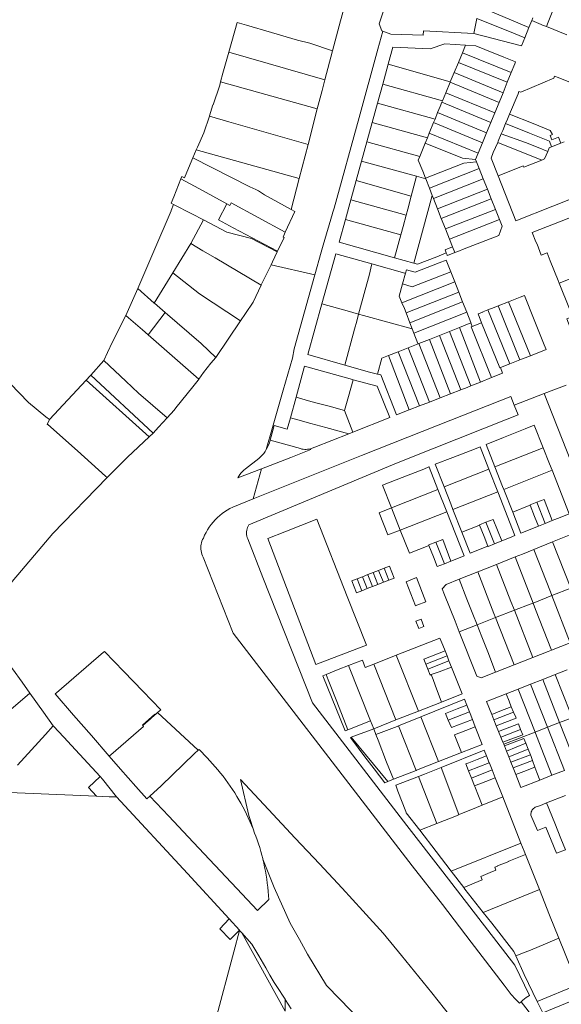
# Model space of a CAD drawing. Header units: metres. Extents: x 151449 to 154753, y 463150 to 465307.
# Tile 47 of 52: x 154054 to 154324, y 464404 to 464894. Entities that reach past the tile are written whole.
import ezdxf

# ---------------------------------------------------------------- set-up
doc = ezdxf.new("R2010")
doc.units = ezdxf.units.M
doc.layers.add('B-PV-KG-GRENS_PERCEEL-G', color=211, linetype='Continuous', lineweight=9)

msp = doc.modelspace()

# ---------------------------------------------------------------- linework, layer by layer
at = {"layer": 'B-PV-KG-GRENS_PERCEEL-G', "flags": 128}
for points in [[(154241.912, 464998.816), (154239.576, 464988.978), (154234.898, 464970.791), (154224.946, 464934.058), (154219.09, 464913.067), (154213.643, 464893.447), (154209.715, 464878.417)], [(154241.874, 464918.856), (154237.764, 464906.595), (154232.867, 464891.925), (154234.16, 464888.426), (154234.738, 464888.214)], [(154282.621, 464900.456), (154307.419, 464890.096)], [(154320.85, 464902.19), (154317.02, 464892.74)], [(154281.514, 464894.6), (154280.06, 464887.056)], [(154290.3, 464891.08), (154281.514, 464894.6)], [(154309.331, 464894.837), (154308.802, 464893.525)], [(154162.145, 464892.605), (154158.061, 464877.847)], [(154209.715, 464878.417), (154198.32, 464882.214), (154192.292, 464883.663), (154179.352, 464887.56), (154166.854, 464891.24), (154162.145, 464892.605)], [(154299.716, 464887.258), (154290.3, 464891.08)], [(154307.419, 464890.096), (154305.318, 464884.877)], [(154308.802, 464893.525), (154307.419, 464890.096)], [(154308.802, 464893.525), (154313.558, 464891.513)], [(154316.104, 464890.48), (154314.102, 464891.292), (154313.558, 464891.513)], [(154317.02, 464892.74), (154316.104, 464890.48)], [(154326.362, 464886.32), (154316.104, 464890.48)], [(154234.738, 464888.214), (154232.179, 464879.199)], [(154280.06, 464887.056), (154254.9, 464888.357), (154254.725, 464886.171), (154238.692, 464886.764), (154234.738, 464888.214)], [(154305.318, 464884.877), (154303.753, 464880.99), (154280.06, 464887.056)], [(154305.318, 464884.877), (154299.716, 464887.258)], [(154237.366, 464871.719), (154239.745, 464880.338)], [(154239.745, 464880.338), (154258.264, 464879.462), (154265.638, 464881.849), (154275.876, 464881.279)], [(154275.876, 464881.279), (154274.309, 464877.487)], [(154285.513, 464879.148), (154280.99, 464880.994), (154275.876, 464881.279)], [(154158.061, 464877.847), (154155.156, 464867.346), (154153.988, 464862.943)], [(154158.061, 464877.847), (154205.898, 464864.048)], [(154209.715, 464878.417), (154205.898, 464864.048)], [(154210.55, 464800.14), (154222.976, 464845.289), (154232.179, 464879.199)], [(154274.309, 464877.487), (154272.334, 464872.705)], [(154274.309, 464877.487), (154298.664, 464867.662)], [(154294.976, 464875.33), (154285.513, 464879.148)], [(154294.976, 464875.33), (154300.811, 464872.877)], [(154234.648, 464861.868), (154237.366, 464871.719)], [(154237.366, 464871.719), (154268.311, 464862.966)], [(154272.334, 464872.705), (154270.252, 464867.664)], [(154296.666, 464862.783), (154272.334, 464872.705)], [(154298.664, 464867.662), (154300.415, 464871.935), (154300.811, 464872.877)], [(154270.252, 464867.664), (154268.311, 464862.966)], [(154270.252, 464867.664), (154294.534, 464857.579)], [(154296.666, 464862.783), (154298.664, 464867.662)], [(154320.232, 464865.809), (154319.873, 464864.784), (154303.436, 464857.785), (154302.461, 464858.191)], [(154320.232, 464865.809), (154322.003, 464865.172)], [(154331.896, 464861.192), (154327.278, 464863.037), (154322.003, 464865.172)], [(154153.551, 464861.296), (154150.348, 464851.562)], [(154153.988, 464862.943), (154153.551, 464861.296)], [(154202.114, 464849.574), (154153.988, 464862.943)], [(154205.898, 464864.048), (154204.457, 464858.623), (154202.114, 464849.574)], [(154232.019, 464852.341), (154234.648, 464861.868)], [(154264.416, 464853.537), (154234.648, 464861.868)], [(154268.239, 464862.79), (154266.063, 464857.523)], [(154268.311, 464862.966), (154268.239, 464862.79)], [(154292.569, 464852.781), (154268.239, 464862.79)], [(154294.534, 464857.579), (154296.666, 464862.783)], [(154266.063, 464857.523), (154264.416, 464853.537)], [(154266.063, 464857.523), (154290.437, 464847.579)], [(154292.569, 464852.781), (154294.534, 464857.579)], [(154297.726, 464846.939), (154301.998, 464857.081)], [(154301.998, 464857.081), (154302.461, 464858.191)], [(154150.348, 464851.562), (154150.088, 464851.636), (154148.518, 464846.036), (154148.453, 464845.848)], [(154229.374, 464842.753), (154232.019, 464852.341)], [(154232.019, 464852.341), (154260.693, 464844.458)], [(154264.112, 464852.802), (154263.226, 464850.655), (154262.008, 464847.677)], [(154264.416, 464853.537), (154264.112, 464852.802)], [(154288.469, 464842.774), (154264.112, 464852.802)], [(154290.437, 464847.579), (154292.569, 464852.781)], [(154148.453, 464845.848), (154145.588, 464837.643), (154142.525, 464830.542), (154141.904, 464829.13)], [(154148.453, 464845.848), (154158.085, 464843.028), (154197.497, 464831.743)], [(154202.114, 464849.574), (154197.497, 464831.743)], [(154262.008, 464847.677), (154260.693, 464844.458)], [(154262.008, 464847.677), (154286.366, 464837.641)], [(154288.469, 464842.774), (154290.437, 464847.579)], [(154295.763, 464842.231), (154296.696, 464844.493), (154297.726, 464846.939)], [(154309.531, 464842.233), (154297.726, 464846.939)], [(154226.699, 464833.06), (154229.374, 464842.753)], [(154256.879, 464835.13), (154229.374, 464842.753)], [(154259.982, 464842.72), (154257.8, 464837.382)], [(154260.693, 464844.458), (154259.982, 464842.72)], [(154284.336, 464832.686), (154259.982, 464842.72)], [(154286.366, 464837.641), (154288.469, 464842.774)], [(154293.674, 464837.143), (154294.365, 464838.842), (154295.763, 464842.231)], [(154295.763, 464842.231), (154307.646, 464837.494)], [(154318.077, 464838.826), (154309.531, 464842.233)], [(154257.8, 464837.382), (154256.879, 464835.13)], [(154257.8, 464837.382), (154282.199, 464827.468)], [(154284.336, 464832.686), (154286.366, 464837.641)], [(154291.909, 464832.86), (154292.17, 464833.441), (154293.674, 464837.143)], [(154305.762, 464832.755), (154293.674, 464837.143)], [(154317.604, 464833.524), (154307.646, 464837.494)], [(154317.971, 464836.32), (154319.138, 464836.768)], [(154317.971, 464836.32), (154318.82, 464834.11)], [(154319.138, 464836.768), (154318.077, 464838.826)], [(154318.82, 464834.11), (154322.17, 464835.428)], [(154322.17, 464835.428), (154323.317, 464832.443)], [(154197.497, 464831.743), (154193.147, 464814.932)], [(154224.079, 464823.565), (154226.699, 464833.06)], [(154226.699, 464833.06), (154253.067, 464825.804)], [(154255.802, 464832.495), (154253.067, 464825.804)], [(154256.879, 464835.13), (154255.802, 464832.495)], [(154280.917, 464824.308), (154274.427, 464824.972), (154255.802, 464832.495)], [(154282.199, 464827.468), (154284.336, 464832.686)], [(154292.042, 464816.299), (154288.561, 464825.039), (154289.664, 464827.852), (154291.909, 464832.86)], [(154291.909, 464832.86), (154313.798, 464823.996)], [(154316.06, 464828.596), (154312.819, 464829.916), (154305.762, 464832.755)], [(154317.491, 464830.15), (154318.703, 464830.627)], [(154318.703, 464830.627), (154317.604, 464833.524)], [(154318.703, 464830.627), (154323.317, 464832.443)], [(154323.317, 464832.443), (154324.91, 464833.075)], [(154141.904, 464829.13), (154140.222, 464825.125)], [(154141.904, 464829.13), (154171.082, 464820.981), (154193.147, 464814.932)], [(154254.574, 464818.5), (154252.343, 464824.034), (154253.067, 464825.804)], [(154280.917, 464824.308), (154282.199, 464827.468)], [(154316.755, 464828.313), (154315.157, 464824.643), (154313.798, 464823.996)], [(154316.755, 464828.313), (154316.06, 464828.596)], [(154317.491, 464830.15), (154316.755, 464828.313)], [(154140.222, 464825.125), (154138.872, 464821.949), (154136.083, 464815.227), (154134.75, 464815.892)], [(154140.222, 464825.125), (154168.47, 464810.699), (154171.514, 464809.461), (154172.861, 464808.718)], [(154221.428, 464813.958), (154224.079, 464823.565)], [(154224.079, 464823.565), (154251.508, 464815.971)], [(154255.967, 464814.98), (154275.034, 464822.533), (154281.402, 464823.139)], [(154281.402, 464823.139), (154280.917, 464824.308)], [(154282.673, 464819.929), (154281.402, 464823.139)], [(154292.042, 464816.299), (154304.161, 464821.059), (154304.562, 464821.178), (154304.842, 464820.451)], [(154304.842, 464820.451), (154313.798, 464823.996)], [(154134.75, 464815.892), (154134.268, 464814.669)], [(154251.508, 464815.971), (154248.893, 464806.06)], [(154251.508, 464815.971), (154256.075, 464814.706)], [(154255.967, 464814.98), (154254.574, 464818.5)], [(154282.673, 464819.929), (154257.88, 464810.118)], [(154284.725, 464814.75), (154282.673, 464819.929)], [(154337.72, 464808.394), (154300.965, 464793.9), (154292.042, 464816.299)], [(154134.268, 464814.669), (154130.772, 464805.791), (154129.322, 464802.58)], [(154143.108, 464809.866), (154134.268, 464814.669)], [(154193.147, 464814.932), (154189.141, 464799.472)], [(154218.758, 464804.281), (154221.428, 464813.958)], [(154248.893, 464806.06), (154221.428, 464813.958)], [(154256.075, 464814.706), (154255.967, 464814.98)], [(154257.88, 464810.118), (154256.075, 464814.706)], [(154259.904, 464804.976), (154284.725, 464814.75)], [(154286.761, 464809.608), (154284.725, 464814.75)], [(154157.07, 464802.251), (154143.108, 464809.866)], [(154172.861, 464808.718), (154175.91, 464806.758)], [(154175.91, 464806.758), (154189.141, 464799.472)], [(154248.893, 464806.06), (154247.21, 464799.68)], [(154250.121, 464772.813), (154259.331, 464806.431)], [(154259.331, 464806.431), (154257.88, 464810.118)], [(154259.904, 464804.976), (154259.331, 464806.431)], [(154286.761, 464809.608), (154261.93, 464799.83)], [(154288.695, 464804.726), (154286.761, 464809.608)], [(154129.322, 464802.58), (154130.543, 464801.963)], [(154129.374, 464798.954), (154130.543, 464801.963)], [(154130.543, 464801.963), (154139.585, 464797.233), (154145.43, 464794.244)], [(154152.877, 464794.344), (154157.07, 464802.251)], [(154158.517, 464801.462), (154157.07, 464802.251)], [(154158.517, 464801.462), (154159.197, 464802.766), (154186.192, 464788.125)], [(154216.071, 464794.543), (154218.758, 464804.281)], [(154218.758, 464804.281), (154246.382, 464796.628)], [(154261.93, 464799.83), (154259.904, 464804.976)], [(154263.827, 464795.008), (154288.695, 464804.726)], [(154290.799, 464799.414), (154288.695, 464804.726)], [(154120.755, 464778.76), (154129.314, 464798.813), (154129.374, 464798.954)], [(154189.141, 464799.472), (154190.998, 464798.449), (154186.192, 464788.125)], [(154204.95, 464781.65), (154209.712, 464797.455), (154209.749, 464797.577)], [(154209.749, 464797.577), (154210.55, 464800.14)], [(154246.382, 464796.628), (154244.85, 464790.98)], [(154247.21, 464799.68), (154246.382, 464796.628)], [(154263.827, 464795.008), (154261.93, 464799.83)], [(154265.89, 464789.767), (154290.799, 464799.414)], [(154292.747, 464794.495), (154290.799, 464799.414)], [(154139.183, 464782.49), (154139.238, 464782.579), (154145.43, 464794.244)], [(154145.43, 464794.244), (154157.14, 464788.255), (154169.306, 464785.091), (154182.18, 464778.385)], [(154152.877, 464794.344), (154160.236, 464790.331)], [(154240.578, 464775.458), (154212.92, 464783.125), (154216.071, 464794.543)], [(154243.717, 464786.865), (154216.071, 464794.543)], [(154265.89, 464789.767), (154263.827, 464795.008)], [(154292.747, 464794.495), (154267.883, 464784.704)], [(154292.747, 464794.495), (154294.066, 464791.165), (154292.493, 464786.577), (154275.195, 464779.813), (154271.978, 464778.539)], [(154327.365, 464795.136), (154309.004, 464787.929), (154310.883, 464783.409)], [(154182.315, 464778.671), (154160.236, 464790.331)], [(154186.192, 464788.125), (154185.088, 464785.754), (154185.565, 464785.518), (154182.315, 464778.671)], [(154243.717, 464786.865), (154240.578, 464775.458)], [(154244.85, 464790.98), (154243.717, 464786.865)], [(154267.883, 464784.704), (154265.89, 464789.767)], [(154130.221, 464767.905), (154139.183, 464782.49)], [(154145.167, 464778.895), (154139.183, 464782.49)], [(154204.05, 464778.26), (154204.95, 464781.65)], [(154269.401, 464780.846), (154267.883, 464784.704)], [(154311.484, 464782.186), (154310.883, 464783.409)], [(154311.484, 464782.186), (154313.585, 464776.702), (154316.534, 464777.831), (154318.06, 464773.985)], [(154120.755, 464778.76), (154112.766, 464760.118)], [(154145.167, 464778.895), (154151.218, 464775.353)], [(154182.18, 464778.385), (154179.786, 464773.342), (154179.078, 464771.88)], [(154182.315, 464778.671), (154182.18, 464778.385)], [(154200.886, 464766.909), (154204.05, 464778.26)], [(154204.442, 464752.5), (154211.34, 464777.335), (154229.304, 464772.35)], [(154261.52, 464775.96), (154266.294, 464777.856)], [(154266.294, 464777.856), (154265.693, 464779.37), (154269.401, 464780.846)], [(154266.698, 464776.839), (154266.294, 464777.856)], [(154267.729, 464776.952), (154266.8, 464776.583), (154266.698, 464776.839)], [(154270.509, 464778.058), (154267.729, 464776.952)], [(154269.401, 464780.846), (154270.509, 464778.058)], [(154270.509, 464778.058), (154271.978, 464778.539)], [(154151.218, 464775.353), (154174.181, 464761.755)], [(154179.078, 464771.88), (154174.241, 464761.883), (154174.181, 464761.755)], [(154179.078, 464771.88), (154200.886, 464766.909)], [(154229.304, 464772.35), (154227.886, 464766.66)], [(154229.304, 464772.35), (154245.706, 464767.799), (154246.03, 464767.71)], [(154250.121, 464772.813), (154240.578, 464775.458)], [(154246.03, 464767.71), (154246.55, 464769.42), (154250.85, 464768.23), (154262.7, 464772.9), (154262.791, 464772.871), (154266.237, 464774.232), (154268.507, 464768.482)], [(154261.52, 464775.96), (154251.97, 464772.3), (154250.121, 464772.813)], [(154318.06, 464773.985), (154321.954, 464764.174)], [(154120.997, 464752.895), (154130.221, 464767.905)], [(154130.221, 464767.905), (154143.408, 464757.462), (154163.827, 464744.017)], [(154190.61, 464730.05), (154200.886, 464766.909)], [(154227.886, 464766.66), (154225.897, 464759.542)], [(154268.507, 464768.482), (154249.381, 464760.974), (154244.536, 464762.409)], [(154246.03, 464767.71), (154244.536, 464762.409)], [(154268.507, 464768.482), (154270.481, 464763.48)], [(154174.181, 464761.755), (154170.232, 464753.348), (154166.327, 464747.732), (154163.827, 464744.017)], [(154244.536, 464762.409), (154242.827, 464756.339), (154244.226, 464753.042)], [(154244.226, 464753.042), (154270.481, 464763.48)], [(154270.481, 464763.48), (154272.523, 464758.307)], [(154322.542, 464762.709), (154321.954, 464764.174)], [(154327.48, 464764.705), (154325.477, 464763.913), (154322.542, 464762.709)], [(154322.542, 464762.709), (154327.557, 464750.026), (154329.141, 464746.164), (154326.32, 464745.006), (154329.501, 464736.963), (154337.214, 464740.026)], [(154106.738, 464746.754), (154112.766, 464760.118)], [(154112.766, 464760.118), (154120.997, 464752.895)], [(154225.897, 464759.542), (154222.67, 464747.431)], [(154272.523, 464758.307), (154246.29, 464747.98)], [(154272.523, 464758.307), (154274.402, 464753.547)], [(154120.997, 464752.895), (154121.108, 464752.797), (154126.365, 464748.183)], [(154215.89, 464721.986), (154197.42, 464727.22), (154204.442, 464752.5)], [(154204.442, 464752.5), (154216.948, 464748.975)], [(154244.226, 464753.042), (154245.454, 464750.149)], [(154248.175, 464743.088), (154274.402, 464753.547)], [(154274.402, 464753.547), (154276.446, 464748.368)], [(154297.202, 464753.537), (154292.123, 464751.529)], [(154297.202, 464753.537), (154303.051, 464755.849), (154305.229, 464756.659), (154306.508, 464753.4), (154308.752, 464747.836), (154315.003, 464732.029), (154315.964, 464729.788), (154308.129, 464726.677)], [(154297.202, 464753.537), (154308.129, 464726.677)], [(154117.877, 464737.134), (154126.365, 464748.183)], [(154126.365, 464748.183), (154144.235, 464732.726), (154151.607, 464725.857)], [(154222.67, 464747.431), (154216.948, 464748.975)], [(154222.67, 464747.431), (154221.717, 464743.855)], [(154225.16, 464746.758), (154222.67, 464747.431)], [(154246.29, 464747.98), (154245.454, 464750.149)], [(154248.175, 464743.088), (154246.29, 464747.98)], [(154276.446, 464748.368), (154250.145, 464737.976)], [(154276.446, 464748.368), (154278.499, 464743.166)], [(154283.876, 464743.047), (154282.096, 464747.584), (154284.484, 464748.377), (154284.435, 464748.503), (154286.947, 464749.49)], [(154292.123, 464751.529), (154290.063, 464750.715), (154286.947, 464749.49)], [(154286.947, 464749.49), (154297.884, 464722.608)], [(154302.98, 464724.632), (154292.123, 464751.529)], [(154100.245, 464733.589), (154106.738, 464746.754)], [(154108.166, 464745.52), (154106.738, 464746.754)], [(154108.166, 464745.52), (154115.112, 464739.522)], [(154163.827, 464744.017), (154151.607, 464725.857)], [(154220.63, 464739.9), (154221.717, 464743.855)], [(154225.16, 464746.758), (154249.338, 464740.071)], [(154249.338, 464740.071), (154248.175, 464743.088)], [(154278.567, 464742.978), (154272.879, 464740.732)], [(154278.499, 464743.166), (154278.567, 464742.978)], [(154278.567, 464742.978), (154279.184, 464741.263)], [(154279.184, 464741.263), (154283.876, 464743.047)], [(154283.876, 464743.047), (154292.885, 464720.625)], [(154117.877, 464737.134), (154115.112, 464739.522)], [(154220.63, 464739.9), (154215.89, 464721.986)], [(154250.145, 464737.976), (154249.338, 464740.071)], [(154252.154, 464732.765), (154250.145, 464737.976)], [(154267.859, 464738.749), (154262.908, 464736.794)], [(154272.879, 464740.732), (154267.859, 464738.749)], [(154267.859, 464738.749), (154278.522, 464711.658)], [(154272.879, 464740.732), (154283.355, 464713.588)], [(154279.184, 464741.263), (154278.639, 464741.056)], [(154288.791, 464715.758), (154278.639, 464741.056)], [(154097.714, 464728.348), (154100.245, 464733.589)], [(154117.877, 464737.134), (154143.111, 464714.942)], [(154252.228, 464732.577), (154247.303, 464730.631)], [(154252.154, 464732.765), (154252.228, 464732.577)], [(154252.698, 464732.762), (154252.228, 464732.577)], [(154257.877, 464734.807), (154252.698, 464732.762)], [(154263.284, 464705.693), (154252.698, 464732.762)], [(154262.908, 464736.794), (154257.877, 464734.807)], [(154257.877, 464734.807), (154268.473, 464707.719)], [(154273.557, 464709.704), (154262.908, 464736.794)], [(154097.714, 464728.348), (154095.817, 464724.32)], [(154189.71, 464725.43), (154190.61, 464730.05)], [(154242.327, 464728.666), (154237.512, 464726.765)], [(154247.303, 464730.631), (154242.327, 464728.666)], [(154252.98, 464701.671), (154242.327, 464728.666)], [(154247.303, 464730.631), (154257.975, 464703.621)], [(154035.318, 464727.186), (154058.459, 464703.389), (154067.067, 464696.271), (154068.884, 464694.931)], [(154095.817, 464724.32), (154089.425, 464717.037)], [(154095.817, 464724.32), (154106.744, 464714.062), (154113.205, 464708.074), (154127.394, 464695.804)], [(154151.607, 464725.857), (154149.167, 464723), (154145.516, 464718.251), (154143.111, 464714.942)], [(154185.08, 464709.57), (154189.71, 464725.43)], [(154234.208, 464725.46), (154231.983, 464717.49)], [(154237.512, 464726.765), (154234.208, 464725.46)], [(154237.512, 464726.765), (154247.878, 464699.679)], [(154297.884, 464722.608), (154293.313, 464720.793), (154293.226, 464720.759)], [(154302.98, 464724.632), (154297.884, 464722.608)], [(154308.129, 464726.677), (154302.98, 464724.632)], [(154191.528, 464706.022), (154195.81, 464721.42), (154219.57, 464714.77), (154219.905, 464714.681)], [(154231.983, 464717.49), (154228.062, 464718.536), (154215.89, 464721.986)], [(154293.226, 464720.759), (154294.266, 464717.944), (154288.791, 464715.758)], [(154292.885, 464720.625), (154293.226, 464720.759)], [(154068.884, 464694.931), (154087.104, 464714.524)], [(154087.104, 464714.524), (154089.106, 464716.673)], [(154087.104, 464714.524), (154118.439, 464686.345)], [(154089.425, 464717.037), (154089.106, 464716.673)], [(154120.434, 464688.202), (154089.425, 464717.037)], [(154130.87, 464699.642), (154131.689, 464700.683), (154140.095, 464711.193), (154142.746, 464714.439), (154143.111, 464714.942)], [(154219.905, 464714.681), (154217.6, 464706.31)], [(154219.905, 464714.681), (154231.934, 464711.469), (154238.261, 464695.903), (154219.826, 464688.584)], [(154231.983, 464717.49), (154233.662, 464717.144)], [(154247.878, 464699.679), (154241.543, 464697.206), (154233.662, 464717.144)], [(154283.355, 464713.588), (154278.522, 464711.658)], [(154288.791, 464715.758), (154283.355, 464713.588)], [(154185.08, 464709.57), (154179.761, 464690.907), (154176.726, 464680.022)], [(154273.557, 464709.704), (154268.473, 464707.719)], [(154278.522, 464711.658), (154276.678, 464710.922), (154273.557, 464709.704)], [(154300.139, 464702.094), (154315.069, 464707.829)], [(154315.069, 464707.829), (154326.03, 464712.039)], [(154315.069, 464707.829), (154343.77, 464635.026), (154374.578, 464557.012), (154376.381, 464552.415)], [(154300.139, 464702.094), (154298.42, 464706.424), (154292.917, 464704.223), (154262.322, 464692.036), (154224.054, 464676.99), (154170.263, 464655.474)], [(154188.697, 464695.84), (154191.528, 464706.022)], [(154197.75, 464704.292), (154191.528, 464706.022)], [(154197.75, 464704.292), (154201.39, 464703.31)], [(154201.39, 464703.31), (154207.266, 464701.725)], [(154217.6, 464706.31), (154215.7, 464699.38)], [(154257.975, 464703.621), (154252.98, 464701.671)], [(154263.284, 464705.693), (154257.975, 464703.621)], [(154268.473, 464707.719), (154263.284, 464705.693)], [(154130.87, 464699.642), (154127.394, 464695.804)], [(154300.139, 464702.094), (154302.043, 464697.3), (154296.612, 464695.121), (154259.448, 464680.312), (154241.443, 464673.228), (154167.967, 464642.441)], [(154209.239, 464701.193), (154207.266, 464701.725)], [(154209.239, 464701.193), (154215.7, 464699.38)], [(154215.7, 464699.38), (154219.826, 464688.584)], [(154252.98, 464701.671), (154247.878, 464699.679)], [(154096.764, 464666.799), (154082.798, 464679.316), (154068.02, 464692.518), (154067.692, 464692.518), (154068.884, 464694.931)], [(154127.394, 464695.804), (154123.102, 464691.064)], [(154178.657, 464684.567), (154180.72, 464691.91), (154187.12, 464690.17), (154188.697, 464695.84)], [(154189.99, 464695.48), (154188.697, 464695.84)], [(154189.99, 464695.48), (154191.19, 464695.15)], [(154191.19, 464695.15), (154198.84, 464693.02)], [(154118.439, 464686.345), (154120.434, 464688.202)], [(154123.102, 464691.064), (154120.434, 464688.202)], [(154198.84, 464693.02), (154206.35, 464690.94)], [(154217.764, 464687.771), (154206.35, 464690.94)], [(154217.764, 464687.771), (154219.826, 464688.584)], [(154290.47, 464671.329), (154286.087, 464682.534), (154294.739, 464686.025), (154305.618, 464690.325), (154310.116, 464692.071), (154314.533, 464680.864)], [(154097.48, 464666.131), (154107.698, 464676.244), (154118.439, 464686.345)], [(154176.726, 464680.022), (154177.318, 464681.109), (154177.838, 464682.232), (154178.285, 464683.386), (154178.657, 464684.567)], [(154178.657, 464684.567), (154193.689, 464680.424)], [(154198.682, 464680.388), (154200.898, 464681.125), (154217.764, 464687.771)], [(154173.065, 464675.512), (154173.904, 464676.322), (154174.693, 464677.181), (154175.427, 464678.086), (154176.106, 464679.034), (154176.726, 464680.022)], [(154174.402, 464670.374), (154176.46, 464671.164), (154188.91, 464676.019), (154198.828, 464679.95), (154198.682, 464680.388)], [(154193.689, 464680.424), (154194.387, 464680.23), (154195.099, 464680.098), (154195.821, 464680.03), (154196.545, 464680.024), (154197.267, 464680.083), (154197.981, 464680.204), (154198.682, 464680.388)], [(154265.207, 464661.343), (154260.798, 464672.619), (154269.586, 464675.999), (154280.284, 464680.192)], [(154283.12, 464681.337), (154280.284, 464680.192)], [(154287.514, 464670.159), (154283.12, 464681.337)], [(154290.47, 464671.329), (154314.533, 464680.864)], [(154314.533, 464680.864), (154317.655, 464672.941), (154318.925, 464669.71)], [(154173.065, 464675.512), (154166.334, 464670.389)], [(154166.334, 464670.389), (154165.577, 464669.763), (154164.872, 464669.079), (154164.221, 464668.343), (154163.63, 464667.558), (154163.103, 464666.73), (154162.641, 464665.863)], [(154162.641, 464665.863), (154174.402, 464670.374)], [(154174.402, 464670.374), (154170.263, 464655.474)], [(154244.299, 464666.042), (154255.1, 464670.244)], [(154255.1, 464670.244), (154257.667, 464671.414)], [(154262.151, 464660.134), (154257.719, 464671.285), (154257.667, 464671.414)], [(154265.207, 464661.343), (154287.514, 464670.159)], [(154291.934, 464658.915), (154287.514, 464670.159)], [(154294.874, 464660.087), (154294.251, 464661.662), (154290.47, 464671.329)], [(154318.925, 464669.71), (154294.874, 464660.087)], [(154318.925, 464669.71), (154327.454, 464648.009), (154322.92, 464646.199)], [(154049.874, 464613.502), (154050.3, 464614.347), (154061.35, 464627.442), (154070.472, 464638.202), (154097.48, 464666.131)], [(154096.764, 464666.799), (154097.48, 464666.131)], [(154244.299, 464666.042), (154234.565, 464662.192), (154239.007, 464650.96)], [(154239.007, 464650.96), (154262.151, 464660.134)], [(154266.605, 464648.93), (154262.151, 464660.134)], [(154269.618, 464650.113), (154268.509, 464652.9), (154265.207, 464661.343)], [(154291.934, 464658.915), (154269.618, 464650.113)], [(154297.74, 464636.067), (154300.49, 464637.148), (154291.934, 464658.915)], [(154299.337, 464648.805), (154294.874, 464660.087)], [(154170.263, 464655.474), (154160.008, 464651.372)], [(154318.955, 464644.616), (154314.969, 464655.131), (154311.333, 464653.711)], [(154160.008, 464651.372), (154158.631, 464650.657), (154157.292, 464649.871), (154155.995, 464649.018), (154154.744, 464648.099), (154153.542, 464647.117), (154152.393, 464646.074), (154151.298, 464644.973), (154150.262, 464643.818), (154149.286, 464642.61), (154148.374, 464641.354), (154147.528, 464640.053), (154146.75, 464638.71), (154146.043, 464637.328), (154145.407, 464635.912)], [(154239.007, 464650.96), (154232.911, 464648.544)], [(154239.007, 464650.96), (154243.397, 464639.861)], [(154274.093, 464638.861), (154269.618, 464650.113)], [(154307.59, 464652.05), (154299.337, 464648.805)], [(154307.59, 464652.05), (154308.04, 464652.228)], [(154308.04, 464652.228), (154307.974, 464652.398), (154311.333, 464653.711)], [(154308.04, 464652.228), (154310.236, 464646.671), (154312.11, 464641.883)], [(154311.333, 464653.711), (154315.437, 464643.211)], [(154186.012, 464638.978), (154201.91, 464645.255)], [(154201.91, 464645.255), (154216.98, 464606.809)], [(154232.911, 464648.544), (154237.284, 464637.472)], [(154266.605, 464648.93), (154243.397, 464639.861)], [(154272.424, 464625.975), (154275.275, 464627.116), (154266.605, 464648.93)], [(154286.048, 464643.76), (154289.628, 464645.151), (154293.88, 464634.517)], [(154299.337, 464648.805), (154303.443, 464638.424)], [(154315.437, 464643.211), (154318.955, 464644.616)], [(154318.955, 464644.616), (154322.92, 464646.199)], [(154167.967, 464642.441), (154167.632, 464641.811), (154167.356, 464641.153), (154167.142, 464640.473), (154166.992, 464639.776), (154166.907, 464639.068), (154166.887, 464638.355), (154166.933, 464637.643), (154167.045, 464636.938), (154167.221, 464636.247), (154167.46, 464635.575)], [(154237.284, 464637.472), (154243.397, 464639.861)], [(154243.397, 464639.861), (154247.937, 464628.381), (154257.316, 464632.029)], [(154274.093, 464638.861), (154282.449, 464642.143)], [(154282.899, 464642.316), (154282.449, 464642.143)], [(154282.899, 464642.316), (154282.825, 464642.507), (154286.048, 464643.76)], [(154287.031, 464631.912), (154285.099, 464636.703), (154282.899, 464642.316)], [(154286.048, 464643.76), (154290.286, 464633.074)], [(154312.11, 464641.883), (154303.443, 464638.424)], [(154312.11, 464641.883), (154315.437, 464643.211)], [(154145.407, 464635.912), (154145.034, 464635.173), (154144.725, 464634.405), (154144.481, 464633.614), (154144.305, 464632.805), (154144.198, 464631.984), (154144.161, 464631.157), (154144.194, 464630.33), (154144.296, 464629.508), (154144.467, 464628.699), (154144.706, 464627.906), (154145.01, 464627.136), (154145.379, 464626.395)], [(154167.46, 464635.575), (154174.931, 464616.342), (154199.651, 464553.842), (154246.662, 464492.885), (154264.498, 464469.773), (154300.466, 464423.247), (154307.703, 464408.248), (154306.045, 464407.168), (154304.435, 464405.939), (154303.538, 464405.113)], [(154186.012, 464638.978), (154177.468, 464635.735), (154201.424, 464572.911), (154221.862, 464580.79), (154226.597, 464582.666)], [(154261.05, 464633.822), (154264.546, 464635.169), (154268.622, 464624.452)], [(154274.093, 464638.861), (154274.013, 464638.829)], [(154278.138, 464628.354), (154274.013, 464638.829)], [(154290.286, 464633.074), (154293.88, 464634.517)], [(154293.88, 464634.517), (154297.74, 464636.067)], [(154319.232, 464634.043), (154328.253, 464637.674)], [(154257.693, 464632.176), (154257.316, 464632.029)], [(154257.693, 464632.176), (154257.575, 464632.483), (154261.05, 464633.822)], [(154261.814, 464621.726), (154259.882, 464626.55), (154257.693, 464632.176)], [(154265.345, 464623.14), (154261.05, 464633.822)], [(154287.031, 464631.912), (154278.254, 464628.4), (154278.138, 464628.354)], [(154287.081, 464631.788), (154287.031, 464631.912)], [(154287.081, 464631.788), (154290.286, 464633.074)], [(154300.602, 464626.552), (154304.145, 464627.972), (154309.83, 464630.26)], [(154309.83, 464630.26), (154319.232, 464634.043)], [(154318.864, 464607.303), (154318.161, 464609.125), (154309.83, 464630.26)], [(154319.232, 464634.043), (154328.311, 464611.04)], [(154145.379, 464626.395), (154160.174, 464588.534), (154236.002, 464490.049), (154249.355, 464472.752), (154264.384, 464453.449), (154278.671, 464434.8), (154295.076, 464413.294), (154298.523, 464408.683)], [(154265.345, 464623.14), (154268.622, 464624.452)], [(154268.622, 464624.452), (154272.424, 464625.975)], [(154291.338, 464622.84), (154300.602, 464626.552)], [(154300.602, 464626.552), (154309.477, 464603.589)], [(154229.976, 464618.772), (154232.645, 464619.825)], [(154232.645, 464619.825), (154235.313, 464620.877)], [(154232.645, 464619.825), (154234.973, 464613.923)], [(154235.313, 464620.877), (154237.985, 464621.931), (154240.313, 464616.029), (154237.641, 464614.975)], [(154237.641, 464614.975), (154235.313, 464620.877)], [(154261.814, 464621.726), (154265.345, 464623.14)], [(154281.98, 464619.091), (154291.338, 464622.84)], [(154300.187, 464599.948), (154298.468, 464604.336), (154291.338, 464622.84)], [(154221.63, 464608.66), (154219.302, 464614.562), (154221.971, 464615.615)], [(154221.971, 464615.615), (154224.639, 464616.667)], [(154221.971, 464615.615), (154224.299, 464609.713)], [(154224.639, 464616.667), (154227.255, 464617.699)], [(154226.967, 464610.765), (154224.639, 464616.667)], [(154227.255, 464617.699), (154227.308, 464617.72)], [(154227.274, 464617.651), (154227.255, 464617.699)], [(154227.274, 464617.651), (154229.572, 464611.81)], [(154227.308, 464617.72), (154229.907, 464618.745)], [(154229.907, 464618.745), (154229.976, 464618.772)], [(154229.927, 464618.694), (154229.907, 464618.745)], [(154229.927, 464618.694), (154232.222, 464612.859)], [(154237.641, 464614.975), (154234.973, 464613.923)], [(154264.271, 464610.634), (154266.282, 464612.799), (154272.724, 464615.381)], [(154272.724, 464615.381), (154281.98, 464619.091)], [(154276.589, 464605.478), (154272.724, 464615.381)], [(154281.98, 464619.091), (154290.038, 464598.403), (154290.86, 464596.299)], [(154226.967, 464610.765), (154224.299, 464609.713)], [(154229.578, 464611.795), (154226.967, 464610.765)], [(154229.578, 464611.795), (154229.572, 464611.81)], [(154229.636, 464611.818), (154229.578, 464611.795)], [(154232.229, 464612.841), (154229.636, 464611.818)], [(154232.229, 464612.841), (154232.222, 464612.859)], [(154232.304, 464612.87), (154232.229, 464612.841)], [(154234.973, 464613.923), (154232.304, 464612.87)], [(154264.271, 464610.634), (154265.436, 464607.696)], [(154318.864, 464607.303), (154328.311, 464611.04)], [(154216.98, 464606.809), (154226.597, 464582.666)], [(154224.299, 464609.713), (154221.63, 464608.66)], [(154270.664, 464594.511), (154265.436, 464607.696)], [(154276.589, 464605.478), (154279.532, 464598.002)], [(154309.477, 464603.589), (154318.864, 464607.303)], [(154327.942, 464583.788), (154318.864, 464607.303)], [(154290.86, 464596.299), (154300.187, 464599.948)], [(154300.187, 464599.948), (154308.004, 464603.007), (154309.477, 464603.589)], [(154309.4, 464576.44), (154300.187, 464599.948)], [(154309.477, 464603.589), (154310.757, 464600.278), (154318.627, 464580.093)], [(154281.633, 464592.69), (154279.532, 464598.002)], [(154281.633, 464592.69), (154290.86, 464596.299)], [(154290.86, 464596.299), (154300.063, 464572.744)], [(154270.664, 464594.511), (154272.761, 464589.22)], [(154281.633, 464592.69), (154272.761, 464589.22)], [(154283.979, 464586.76), (154281.633, 464592.69)], [(154264.549, 464582.587), (154263.144, 464586.124), (154241.427, 464577.615)], [(154290.854, 464569.1), (154283.738, 464566.283), (154281.524, 464567.139), (154272.761, 464589.22)], [(154286.927, 464579.291), (154283.979, 464586.76)], [(154264.549, 464582.587), (154265.679, 464579.742)], [(154327.942, 464583.788), (154318.627, 464580.093)], [(154047.574, 464575.978), (154050.481, 464570.751), (154055.159, 464564.159), (154059.073, 464558.672)], [(154095.754, 464579.08), (154072.249, 464558.896)], [(154105.765, 464569.496), (154096.165, 464579.433), (154095.754, 464579.08)], [(154241.427, 464577.615), (154230.204, 464573.218)], [(154252.468, 464549.786), (154241.427, 464577.615)], [(154265.679, 464579.742), (154255.195, 464575.635), (154256.154, 464573.183)], [(154256.154, 464573.183), (154266.656, 464577.285)], [(154265.679, 464579.742), (154266.656, 464577.285)], [(154266.656, 464577.285), (154267.626, 464574.843)], [(154290.854, 464569.1), (154286.927, 464579.291)], [(154309.4, 464576.44), (154300.063, 464572.744)], [(154318.627, 464580.093), (154317.077, 464579.478), (154309.4, 464576.44)], [(154217.706, 464572.518), (154212.462, 464570.443), (154206.498, 464568.011)], [(154230.204, 464573.218), (154225.975, 464571.561), (154224.522, 464575.215), (154217.706, 464572.518)], [(154228.615, 464544.96), (154217.706, 464572.518)], [(154230.204, 464573.218), (154241.223, 464545.372)], [(154256.154, 464573.183), (154257.117, 464570.719)], [(154267.626, 464574.843), (154257.117, 464570.719)], [(154258.826, 464567.948), (154258.275, 464567.757), (154257.117, 464570.719)], [(154262.759, 464569.309), (154268.864, 464571.728)], [(154268.864, 464571.728), (154274.193, 464558.315), (154263.908, 464554.277)], [(154267.626, 464574.843), (154268.864, 464571.728)], [(154300.063, 464572.744), (154290.854, 464569.1)], [(154115.22, 464559.709), (154105.765, 464569.496)], [(154206.498, 464568.011), (154204.899, 464567.358)], [(154204.899, 464567.358), (154215.996, 464540.017)], [(154206.498, 464568.011), (154207.569, 464565.411)], [(154262.759, 464569.309), (154258.826, 464567.948)], [(154259.696, 464565.435), (154258.826, 464567.948)], [(154314.27, 464565.518), (154320.495, 464567.977)], [(154320.495, 464567.977), (154326.414, 464570.314)], [(154328.904, 464546.496), (154328.038, 464548.712), (154320.495, 464567.977)], [(154207.569, 464565.411), (154211.796, 464554.511)], [(154260.775, 464562.688), (154259.696, 464565.435)], [(154260.775, 464562.688), (154263.908, 464554.277)], [(154302.028, 464560.683), (154308.286, 464563.154)], [(154308.286, 464563.154), (154314.27, 464565.518)], [(154308.286, 464563.154), (154316.67, 464541.745)], [(154322.659, 464544.071), (154314.27, 464565.518)], [(154059.073, 464558.672), (154042.523, 464544.561)], [(154059.073, 464558.672), (154065.832, 464549.195), (154070.706, 464542.42)], [(154072.249, 464558.896), (154071.65, 464558.382), (154080.837, 464547.818)], [(154122.654, 464549.092), (154124.156, 464550.459), (154115.22, 464559.709)], [(154296.074, 464558.331), (154286.36, 464554.493)], [(154296.074, 464558.331), (154302.028, 464560.683)], [(154296.074, 464558.331), (154297.609, 464554.651)], [(154310.482, 464539.341), (154302.028, 464560.683)], [(154211.796, 464554.511), (154217.33, 464540.54)], [(154263.908, 464554.277), (154252.468, 464549.786)], [(154253.657, 464546.94), (154275.281, 464555.731), (154276.47, 464552.706)], [(154265.965, 464548.634), (154271.76, 464550.855), (154276.47, 464552.706)], [(154276.47, 464552.706), (154277.793, 464549.341)], [(154288.904, 464548.142), (154286.36, 464554.493)], [(154288.904, 464548.142), (154292.951, 464549.73), (154298.662, 464551.99)], [(154298.662, 464551.99), (154297.609, 464554.651)], [(154298.662, 464551.99), (154299.804, 464549.279)], [(154080.837, 464547.818), (154089.755, 464537.563)], [(154115.344, 464542.581), (154115.13, 464542.819), (154121.231, 464548.304), (154121.48, 464548.027)], [(154115.344, 464542.581), (154119.089, 464545.905), (154121.48, 464548.027)], [(154121.48, 464548.027), (154121.627, 464548.157)], [(154121.627, 464548.157), (154122.654, 464549.092)], [(154122.654, 464549.092), (154142.877, 464530.362)], [(154252.468, 464549.786), (154241.223, 464545.372)], [(154242.555, 464542.426), (154253.657, 464546.94)], [(154262.37, 464524.671), (154253.657, 464546.94)], [(154265.965, 464548.634), (154267.306, 464545.357)], [(154277.793, 464549.341), (154267.306, 464545.357)], [(154277.793, 464549.341), (154279.275, 464545.57)], [(154288.904, 464548.142), (154289.992, 464545.426)], [(154299.804, 464549.279), (154289.992, 464545.426)], [(154291.188, 464542.444), (154301.038, 464546.322)], [(154299.804, 464549.279), (154300.858, 464546.778)], [(154300.858, 464546.778), (154301.038, 464546.322)], [(154322.659, 464544.071), (154328.904, 464546.496)], [(154052.974, 464522.888), (154066.872, 464538.124), (154070.706, 464542.42)], [(154070.706, 464542.42), (154070.861, 464542.265), (154075.89, 464536.79)], [(154115.689, 464542.13), (154099.29, 464527.991)], [(154115.344, 464542.581), (154115.689, 464542.13)], [(154217.33, 464540.54), (154228.615, 464544.96)], [(154230.169, 464541.033), (154228.615, 464544.96)], [(154241.223, 464545.372), (154230.169, 464541.033)], [(154231.285, 464538.083), (154241.908, 464542.163), (154242.555, 464542.426)], [(154242.555, 464542.426), (154251.276, 464520.301)], [(154267.306, 464545.357), (154268.865, 464541.549), (154279.275, 464545.57)], [(154280.671, 464542.018), (154275.994, 464540.18), (154270.361, 464538.02), (154270.57, 464537.475)], [(154273.812, 464529.178), (154284.122, 464533.239), (154280.671, 464542.018)], [(154279.275, 464545.57), (154280.671, 464542.018)], [(154289.992, 464545.426), (154291.188, 464542.444)], [(154291.188, 464542.444), (154292.335, 464539.582)], [(154302.165, 464543.476), (154292.335, 464539.582)], [(154302.165, 464543.476), (154303.272, 464540.677)], [(154310.482, 464539.341), (154316.67, 464541.745)], [(154316.67, 464541.745), (154322.659, 464544.071)], [(154316.67, 464541.745), (154325.072, 464520.289)], [(154331.044, 464522.635), (154322.659, 464544.071)], [(154075.89, 464536.79), (154079.759, 464532.643)], [(154089.755, 464537.563), (154098.596, 464527.397)], [(154217.33, 464540.54), (154215.996, 464540.017)], [(154218.945, 464536.787), (154218.553, 464536.639)], [(154235.657, 464514.12), (154230.335, 464521.125), (154225.809, 464527.077), (154218.553, 464536.639)], [(154218.945, 464536.787), (154230.169, 464541.033)], [(154237.195, 464514.729), (154218.945, 464536.787)], [(154231.285, 464538.083), (154230.169, 464541.033)], [(154232.404, 464535.283), (154231.285, 464538.083)], [(154270.57, 464537.475), (154273.812, 464529.178)], [(154292.335, 464539.582), (154293.442, 464536.819)], [(154293.442, 464536.819), (154303.272, 464540.677)], [(154293.442, 464536.819), (154294.474, 464534.245)], [(154294.862, 464533.275), (154310.482, 464539.341)], [(154303.272, 464540.677), (154304.314, 464538.043), (154298.487, 464535.738)], [(154318.901, 464517.866), (154311.235, 464537.442), (154310.482, 464539.341)], [(154079.759, 464532.643), (154093.979, 464517.211)], [(154236.582, 464524.434), (154232.404, 464535.283)], [(154294.474, 464534.245), (154298.487, 464535.738)], [(154294.474, 464534.245), (154294.862, 464533.275)], [(154294.862, 464533.275), (154295.188, 464532.463)], [(154299.251, 464533.947), (154295.188, 464532.463)], [(154295.188, 464532.463), (154296.212, 464529.906)], [(154305.905, 464533.816), (154296.212, 464529.906)], [(154299.251, 464533.947), (154304.964, 464536.201), (154305.905, 464533.816)], [(154305.905, 464533.816), (154307.058, 464530.891)], [(154098.596, 464527.397), (154098.456, 464527.281), (154104.238, 464520.862)], [(154098.752, 464527.527), (154098.596, 464527.397)], [(154099.29, 464527.991), (154098.752, 464527.527)], [(154118.838, 464507.463), (154124.334, 464512.586), (154141.034, 464528.635)], [(154142.877, 464530.362), (154141.034, 464528.635)], [(154142.877, 464530.362), (154143.241, 464530.703), (154147.236, 464526.568), (154148.633, 464525.096), (154149.998, 464523.603), (154151.335, 464522.084), (154152.645, 464520.541)], [(154262.37, 464524.671), (154273.812, 464529.178)], [(154286.324, 464527.478), (154285.183, 464530.327), (154263.696, 464521.75)], [(154281.708, 464525.692), (154286.324, 464527.478)], [(154287.674, 464524.107), (154286.324, 464527.478)], [(154296.212, 464529.906), (154297.363, 464527.035)], [(154297.363, 464527.035), (154307.058, 464530.891)], [(154297.363, 464527.035), (154298.459, 464524.301)], [(154308.202, 464527.991), (154298.459, 464524.301)], [(154307.058, 464530.891), (154308.202, 464527.991)], [(154308.202, 464527.991), (154308.492, 464527.255)], [(154308.492, 464527.255), (154309.183, 464525.26)], [(154239.985, 464515.833), (154236.582, 464524.434)], [(154251.276, 464520.301), (154251.41, 464520.354), (154262.37, 464524.671)], [(154263.696, 464521.75), (154255.482, 464518.471), (154252.483, 464517.22)], [(154272.552, 464498.272), (154263.696, 464521.75)], [(154277.586, 464524.097), (154275.993, 464523.48)], [(154277.367, 464520.071), (154275.993, 464523.48)], [(154277.367, 464520.071), (154287.674, 464524.107)], [(154277.586, 464524.097), (154281.708, 464525.692)], [(154287.769, 464523.87), (154287.674, 464524.107)], [(154287.769, 464523.87), (154289.11, 464520.521)], [(154298.459, 464524.301), (154299.571, 464521.526)], [(154299.571, 464521.526), (154309.183, 464525.26)], [(154310.331, 464521.95), (154304.837, 464519.783), (154300.889, 464518.237)], [(154309.183, 464525.26), (154310.331, 464521.95)], [(154311.401, 464519.236), (154310.331, 464521.95)], [(154093.979, 464517.211), (154088.183, 464511.737), (154092.151, 464507.432)], [(154093.979, 464517.211), (154095.171, 464515.918), (154102.17, 464507.095)], [(154104.238, 464520.862), (154111.755, 464512.338), (154117.344, 464506.07), (154118.838, 464507.463)], [(154152.645, 464520.541), (154153.931, 464518.968), (154155.187, 464517.372), (154156.414, 464515.753), (154157.611, 464514.111), (154158.777, 464512.447), (154159.913, 464510.762), (154161.017, 464509.057)], [(154239.985, 464515.833), (154251.276, 464520.301)], [(154252.483, 464517.22), (154241.201, 464512.883)], [(154252.483, 464517.22), (154261.513, 464493.785)], [(154278.816, 464516.477), (154277.367, 464520.071)], [(154289.11, 464520.521), (154278.816, 464516.477)], [(154289.11, 464520.521), (154290.682, 464516.597)], [(154299.571, 464521.526), (154300.889, 464518.237)], [(154312.778, 464515.462), (154303.441, 464511.795), (154300.889, 464518.237)], [(154311.401, 464519.236), (154312.778, 464515.462)], [(154312.778, 464515.462), (154318.901, 464517.866)], [(154318.901, 464517.866), (154325.072, 464520.289)], [(154170.194, 464491.258), (154168.678, 464495.865), (154168.001, 464497.756), (154163.829, 464515.758), (154177.772, 464500.86)], [(154237.195, 464514.729), (154235.657, 464514.12)], [(154239.985, 464515.833), (154237.195, 464514.729)], [(154242.268, 464509.934), (154241.201, 464512.883)], [(154280.399, 464512.554), (154278.816, 464516.477)], [(154290.682, 464516.597), (154285.959, 464514.705), (154280.399, 464512.554)], [(154280.399, 464512.554), (154280.541, 464512.187), (154284.235, 464502.947)], [(154290.682, 464516.597), (154294.513, 464507.033)], [(154092.151, 464507.432), (154040.783, 464509.523)], [(154098.447, 464507.176), (154092.151, 464507.432)], [(154098.447, 464507.176), (154102.17, 464507.095)], [(154102.17, 464507.095), (154137.434, 464468.977)], [(154128.214, 464497.515), (154118.838, 464507.463)], [(154161.017, 464509.057), (154162.077, 464507.351), (154163.106, 464505.626), (154164.104, 464503.882), (154165.069, 464502.121), (154166.002, 464500.342), (154166.902, 464498.547), (154167.77, 464496.735), (154168.604, 464494.908)], [(154246.397, 464499.135), (154246.114, 464499.875), (154242.268, 464509.934)], [(154284.235, 464502.947), (154294.513, 464507.033)], [(154294.513, 464507.033), (154303.446, 464484.124)], [(154325.681, 464507.81), (154316.177, 464504.077)], [(154278.555, 464500.688), (154284.235, 464502.947)], [(154310.599, 464501.907), (154313.134, 464502.882), (154315.912, 464503.973)], [(154315.912, 464503.973), (154316.177, 464504.077)], [(154316.177, 464504.077), (154320.369, 464493.972)], [(154137.885, 464487.254), (154128.214, 464497.515)], [(154177.772, 464500.86), (154191.044, 464486.588), (154203.261, 464473.788), (154214.541, 464461.724), (154224.823, 464450.339), (154234.875, 464439.258), (154244.09, 464428.078), (154259.036, 464409.612), (154271.775, 464393.641)], [(154246.397, 464499.135), (154253.055, 464490.459)], [(154272.287, 464498.021), (154261.513, 464493.785)], [(154272.552, 464498.272), (154272.239, 464498.146), (154272.287, 464498.021)], [(154278.555, 464500.688), (154273.021, 464498.459), (154272.552, 464498.272)], [(154308.822, 464500.124), (154308.618, 464499.66), (154308.476, 464499.173), (154308.397, 464498.672), (154308.384, 464498.165)], [(154311.743, 464490.318), (154308.439, 464498.035), (154308.384, 464498.165)], [(154310.599, 464501.907), (154310.157, 464501.649), (154309.752, 464501.336), (154309.39, 464500.973), (154309.079, 464500.567), (154308.822, 464500.124)], [(154168.604, 464494.908), (154169.397, 464493.084), (154170.194, 464491.258)], [(154261.513, 464493.785), (154253.055, 464490.459)], [(154320.369, 464493.972), (154323.345, 464486.451)], [(154148.516, 464475.975), (154137.885, 464487.254)], [(154170.907, 464489.09), (154170.194, 464491.258)], [(154170.907, 464489.09), (154171.577, 464487.53), (154172.236, 464485.654), (154172.861, 464483.766), (154173.452, 464481.867), (154174.009, 464479.957), (154174.531, 464478.038), (154174.941, 464476.414)], [(154253.055, 464490.459), (154261.184, 464479.867), (154268.656, 464470.17)], [(154321.07, 464479.038), (154315.862, 464491.94), (154311.743, 464490.318)], [(154303.446, 464484.124), (154268.656, 464470.17)], [(154303.446, 464484.124), (154305.009, 464480.066), (154305.66, 464478.434)], [(154323.345, 464486.451), (154325.616, 464480.809)], [(154297.435, 464475.003), (154297.384, 464475.134), (154305.66, 464478.434)], [(154305.66, 464478.434), (154312.618, 464460.991)], [(154325.616, 464480.809), (154321.07, 464479.038)], [(154162.095, 464461.567), (154148.516, 464475.975)], [(154175.47, 464474.172), (154175.898, 464472.172), (154176.289, 464470.164), (154176.643, 464468.15), (154176.959, 464466.129), (154177.238, 464464.102), (154177.479, 464462.071), (154177.682, 464460.035), (154177.847, 464457.997), (154177.974, 464455.955), (154172.418, 464450.615), (154162.095, 464461.567)], [(154175.053, 464476.123), (154174.941, 464476.414)], [(154180.651, 464461.988), (154176.65, 464471.973), (154175.053, 464476.123)], [(154175.053, 464476.123), (154175.47, 464474.172)], [(154291.777, 464472.814), (154291.85, 464472.632), (154290.471, 464472.04)], [(154297.435, 464475.003), (154291.777, 464472.814)], [(154137.434, 464468.977), (154158.279, 464446.44)], [(154268.656, 464470.17), (154274.957, 464461.994)], [(154283.478, 464467.406), (154288.161, 464469.416)], [(154291.032, 464470.648), (154288.161, 464469.416)], [(154290.471, 464472.04), (154291.032, 464470.648)], [(154274.957, 464461.994), (154284.158, 464465.733)], [(154283.478, 464467.406), (154284.158, 464465.733)], [(154223.049, 464396.341), (154213.333, 464406.461), (154206.627, 464413.19), (154197.225, 464428.827), (154193.223, 464436.131), (154188.644, 464444.283), (154180.651, 464461.988)], [(154274.957, 464461.994), (154275.588, 464461.176), (154284.676, 464449.572)], [(154284.676, 464449.572), (154312.618, 464460.991)], [(154312.618, 464460.991), (154317.705, 464448.239), (154322.326, 464436.709)], [(154284.676, 464449.572), (154288.9, 464444.178), (154299.887, 464430.076), (154300.87, 464427.938)], [(154158.279, 464446.44), (154153.528, 464441.439), (154158.826, 464436.031), (154163.383, 464440.691)], [(154158.279, 464446.44), (154163.383, 464440.691)], [(154160.601, 464429.999), (154163.439, 464440.628)], [(154163.383, 464440.691), (154163.439, 464440.628)], [(154163.439, 464440.628), (154164.495, 464439.439)], [(154164.495, 464439.439), (154186.162, 464400.48)], [(154164.495, 464439.439), (154169.478, 464433.825), (154173.021, 464428.029), (154176.458, 464422.049), (154178.458, 464418.308), (154180.698, 464414.68), (154183.633, 464410.201), (154184.466, 464408.914)], [(154308.278, 464430.839), (154315.602, 464433.9), (154322.326, 464436.709)], [(154322.326, 464436.709), (154328.869, 464420.384), (154331.666, 464413.465)], [(154151.468, 464395.8), (154160.601, 464429.999)], [(154305.532, 464429.745), (154300.87, 464427.938)], [(154305.532, 464429.745), (154308.278, 464430.839)], [(154300.87, 464427.938), (154305.114, 464418.712), (154311.591, 464405.231)], [(154184.466, 464408.914), (154186.134, 464406.338)], [(154311.591, 464405.231), (154331.666, 464413.465)], [(154186.134, 464406.338), (154186.184, 464406.26)], [(154186.184, 464406.26), (154186.162, 464400.48)], [(154186.184, 464406.26), (154189.156, 464401.67)], [(154300.796, 464406.372), (154298.523, 464408.683)], [(154300.796, 464406.372), (154302.723, 464404.363), (154303.538, 464405.113)], [(154303.538, 464405.113), (154309.883, 464396.916), (154314.475, 464390.487), (154319.21, 464383.941), (154322.589, 464379.639)], [(154311.591, 464405.231), (154314.295, 464399.605), (154334.015, 464407.656)]]:
    msp.add_lwpolyline(points, dxfattribs=at)
for points in [[(154246.373, 464614.107), (154251.457, 464616.206), (154256.181, 464604.258), (154251.604, 464602.475), (154251.056, 464602.262)], [(154251.202, 464594.49), (154253.754, 464595.51), (154255.168, 464591.972), (154252.617, 464590.951)]]:
    msp.add_lwpolyline(points, close=True, dxfattribs=at)

doc.saveas('drawing.dxf')
